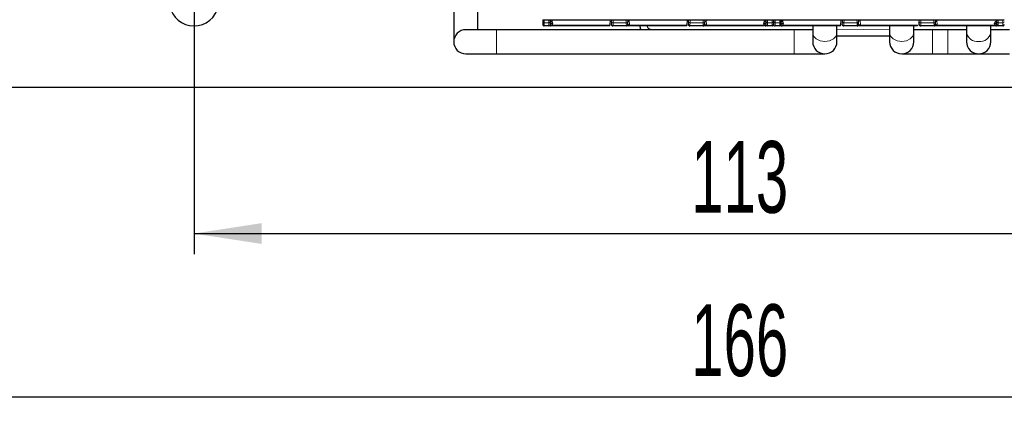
# Model space of a CAD drawing. Header units: millimetres. Extents: x 5 to 418, y 2 to 292.
# Tile 3 of 43: x 62 to 110, y 66 to 85. Entities that reach past the tile are written whole.
import ezdxf

# ---------------------------------------------------------------- set-up
doc = ezdxf.new("R2010")
doc.units = ezdxf.units.MM
doc.layers.add('SLD-0', color=7, linetype='Continuous')
doc.styles.add('SLDTEXTSTYLE0', font='TXT', dxfattribs={"width": 0.605})
doc.dimstyles.new('SLDDIMSTYLE0', dxfattribs={"dimtxt": 3.5, "dimasz": 3.302, "dimexe": 0, "dimexo": 0.0625, "dimgap": 0.875, "dimtad": 1, "dimlfac": 2, "dimrnd": 1e-09, "dimzin": 12, "dimdsep": 46, "dimtxsty": 'SLDTEXTSTYLE0', "dimsah": 1, "dimcen": 0.09, "dimadec": 0, "dimazin": 3, "dimtfac": 1, "dimtofl": 0, "dimtmove": 0, "dimatfit": 3, "dimfxl": 1, "dimfrac": 2, "dimtolj": 1, "dimtzin": 12, "dimarcsym": 0})

# ---------------------------------------------------------------- blocks, each defined once
blk = doc.blocks.new('_D_4')
at = {"layer": 'SLD-0'}
for p, q in [((56.908, 83.964), (56.908, 65.578)), ((139.908, 83.964), (139.908, 65.578)), ((56.908, 66.578), (139.908, 66.578))]:
    blk.add_line(p, q, dxfattribs=at)
for points in [[(56.908, 66.578), (60.21, 66.07), (60.21, 67.086)], [(139.908, 66.578), (136.606, 67.086), (136.606, 66.07)]]:
    blk.add_solid(points, dxfattribs=at)
at = {"layer": 'SLD-0', "insert": (94.398, 71.089), "char_height": 3.5, "attachment_point": 1, "style": 'SLDTEXTSTYLE0'}
blk.add_mtext('166', dxfattribs=at)
blk = doc.blocks.new('_D_6')
at = {"layer": 'SLD-0', "color": 7}
for p, q in [((70.158, 85.864), (70.158, 73.539)), ((126.658, 85.864), (126.658, 73.539)), ((70.158, 74.539), (126.658, 74.539))]:
    blk.add_line(p, q, dxfattribs=at)
for points in [[(70.158, 74.539), (73.46, 74.031), (73.46, 75.047)], [(126.658, 74.539), (123.356, 75.047), (123.356, 74.031)]]:
    blk.add_solid(points, dxfattribs=at)
at = {"layer": 'SLD-0', "color": 7, "insert": (94.398, 79.05), "char_height": 3.5, "attachment_point": 1, "style": 'SLDTEXTSTYLE0'}
blk.add_mtext('113', dxfattribs=at)
blk = doc.blocks.new('SW_CENTERMARKSYMBOL_0')
at = {"layer": 'SLD-0', "color": 0}
for p, q in [((0, 1.5), (0, 2.7)), ((0, 0), (0, 1.5)), ((-1.5, 0), (-2.7, 0)), ((0, 0), (-1.5, 0)), ((0, 0), (0, -1.5)), ((0, 0), (1.5, 0)), ((1.5, 0), (2.7, 0)), ((0, -1.5), (0, -2.7))]:
    blk.add_line(p, q, dxfattribs=at)
blk = doc.blocks.new('SW_CENTERMARKSYMBOL_5')
at = {"layer": 'SLD-0', "color": 0}
for p, q in [((0, 1.5), (0, 2.7)), ((0, 0), (0, 1.5)), ((-1.5, 0), (-2.7, 0)), ((0, 0), (-1.5, 0)), ((0, 0), (0, -1.5)), ((0, 0), (1.5, 0)), ((1.5, 0), (2.7, 0)), ((0, -1.5), (0, -2.7))]:
    blk.add_line(p, q, dxfattribs=at)

msp = doc.modelspace()

# ---------------------------------------------------------------- linework, layer by layer
at = {"color": 7, "linetype": 'Continuous', "lineweight": 25}
for p, q in [((82.8185, 85.389), (82.8185, 83.889)), ((83.9985, 84.479), (83.9985, 85.389)), ((87.1585, 84.9664), (98.4085, 84.9664)), ((87.1585, 84.9664), (87.1585, 84.8635)), ((87.5335, 84.8635), (87.5335, 84.9664)), ((90.5127, 84.8674), (90.5179, 84.9664)), ((91.2991, 84.9664), (91.3043, 84.8674)), ((94.2627, 84.8674), (94.2679, 84.9664)), ((95.0491, 84.9664), (95.0543, 84.8674)), ((98.0335, 84.9664), (98.0335, 84.8635)), ((98.4085, 84.9664), (109.6585, 84.9664)), ((98.4085, 84.9664), (98.4085, 84.8635)), ((98.7835, 84.8635), (98.7835, 84.9664)), ((101.7627, 84.8674), (101.7679, 84.9664)), ((102.5491, 84.9664), (102.5543, 84.8674)), ((105.5127, 84.8674), (105.5179, 84.9664)), ((106.2991, 84.9664), (106.3043, 84.8674)), ((109.2835, 84.9664), (109.2835, 84.8635)), ((87.4585, 84.664), (87.2335, 84.664)), ((90.4269, 84.664), (87.6085, 84.664)), ((87.6335, 84.789), (87.6335, 84.764)), ((90.5113, 84.7338), (90.5063, 84.745)), ((90.5068, 84.7288), (90.5174, 84.7091)), ((91.2359, 84.664), (90.5811, 84.664)), ((94.1769, 84.664), (91.39, 84.664)), ((94.2613, 84.7338), (94.2563, 84.745)), ((94.2568, 84.7288), (94.2674, 84.7091)), ((94.9859, 84.664), (94.3311, 84.664)), ((97.9585, 84.664), (95.14, 84.664)), ((97.9335, 84.764), (97.9335, 84.789)), ((98.3335, 84.664), (98.1085, 84.664)), ((98.7085, 84.664), (98.4835, 84.664)), ((101.6769, 84.664), (98.8585, 84.664)), ((98.8835, 84.789), (98.8835, 84.764)), ((100.3185, 84.664), (100.3185, 84.327)), ((101.4985, 84.327), (101.4985, 84.664)), ((101.7613, 84.7338), (101.7563, 84.745)), ((101.7568, 84.7288), (101.7674, 84.7091)), ((102.4859, 84.664), (101.8311, 84.664)), ((105.4269, 84.664), (102.64, 84.664)), ((104.0685, 84.664), (104.0685, 84.327)), ((105.2485, 84.327), (105.2485, 84.664)), ((105.5113, 84.7338), (105.5063, 84.745)), ((105.5068, 84.7288), (105.5174, 84.7091)), ((106.2359, 84.664), (105.5811, 84.664)), ((109.2085, 84.664), (106.39, 84.664)), ((107.8185, 84.664), (107.8185, 84.327)), ((108.9985, 84.327), (108.9985, 84.664)), ((109.1835, 84.764), (109.1835, 84.789)), ((109.5835, 84.664), (109.3585, 84.664)), ((84.9085, 84.479), (83.4085, 84.479)), ((99.4085, 84.479), (84.9085, 84.479)), ((100.3185, 84.479), (99.4085, 84.479)), ((100.3185, 84.327), (100.3185, 83.889)), ((101.4985, 83.889), (101.4985, 84.327)), ((104.0685, 84.164), (101.4985, 84.164)), ((104.0685, 84.327), (104.0685, 83.889)), ((106.1585, 84.479), (105.2485, 84.479)), ((105.2485, 83.889), (105.2485, 84.327)), ((106.9085, 84.479), (106.1585, 84.479)), ((107.8185, 84.479), (106.9085, 84.479)), ((107.8185, 84.327), (107.8185, 83.889)), ((109.9085, 84.479), (108.9985, 84.479)), ((108.9985, 83.889), (108.9985, 84.327)), ((83.4085, 83.299), (84.9085, 83.299)), ((84.9085, 83.299), (99.4085, 83.299)), ((99.4085, 83.299), (100.9085, 83.299)), ((104.6585, 83.299), (106.1585, 83.299)), ((106.1585, 83.299), (106.9085, 83.299)), ((106.9085, 83.299), (108.4085, 83.299)), ((108.4085, 83.299), (109.9085, 83.299)), ((142.9085, 81.664), (53.9085, 81.664))]:
    msp.add_line(p, q, dxfattribs=at)
at = {"color": 7, "linetype": 'Continuous', "lineweight": 18}
for p, q in [((87.2335, 84.8104), (87.2335, 84.9664)), ((87.4585, 84.8104), (87.4585, 84.9664)), ((87.6085, 84.9664), (87.6085, 84.8551)), ((90.4408, 84.9664), (90.4269, 84.7015)), ((90.5876, 84.8104), (90.5958, 84.9664)), ((91.2212, 84.9664), (91.2294, 84.8104)), ((91.39, 84.7015), (91.3761, 84.9664)), ((94.1908, 84.9664), (94.1769, 84.7015)), ((94.3376, 84.8104), (94.3458, 84.9664)), ((94.9712, 84.9664), (94.9794, 84.8104)), ((95.14, 84.7015), (95.1261, 84.9664)), ((97.9585, 84.805), (97.9585, 84.9664)), ((98.1085, 84.9664), (98.1085, 84.8104)), ((98.3335, 84.9664), (98.3335, 84.8104)), ((98.4835, 84.8104), (98.4835, 84.9664)), ((98.7085, 84.8104), (98.7085, 84.9664)), ((98.8585, 84.9664), (98.8585, 84.8551)), ((101.6908, 84.9664), (101.6769, 84.7015)), ((101.8376, 84.8104), (101.8458, 84.9664)), ((102.4712, 84.9664), (102.4794, 84.8104)), ((102.64, 84.7015), (102.6261, 84.9664)), ((105.5876, 84.8104), (105.5958, 84.9664)), ((106.2212, 84.9664), (106.2294, 84.8104)), ((106.39, 84.7015), (106.3761, 84.9664)), ((109.3585, 84.9664), (109.3585, 84.8104)), ((109.5835, 84.9664), (109.5835, 84.8104)), ((87.4585, 84.8104), (87.2335, 84.8104)), ((87.2335, 84.664), (87.2335, 84.8104)), ((87.4585, 84.664), (87.4585, 84.8104)), ((87.5335, 84.664), (87.5335, 84.739)), ((87.5585, 84.789), (87.5585, 84.764)), ((87.5585, 84.789), (87.6335, 84.789)), ((87.6335, 84.764), (87.5585, 84.764)), ((87.6085, 84.664), (87.6085, 84.6978)), ((90.4269, 84.7015), (87.6115, 84.7015)), ((90.4269, 84.664), (90.4269, 84.7015)), ((91.2294, 84.8104), (90.5876, 84.8104)), ((94.1769, 84.7015), (91.39, 84.7015)), ((92.4042, 84.5079), (95.3559, 84.479)), ((92.4042, 84.5079), (92.4042, 84.479)), ((94.1769, 84.664), (94.1769, 84.7015)), ((94.9794, 84.8104), (94.3376, 84.8104)), ((97.9554, 84.7015), (95.14, 84.7015)), ((97.9335, 84.789), (98.0085, 84.789)), ((98.0085, 84.764), (97.9335, 84.764)), ((97.9585, 84.664), (97.9585, 84.6978)), ((98.0085, 84.764), (98.0085, 84.789)), ((98.3335, 84.8104), (98.1085, 84.8104)), ((98.1085, 84.8104), (98.1085, 84.664)), ((98.3335, 84.8104), (98.3335, 84.664)), ((98.7085, 84.8104), (98.4835, 84.8104)), ((98.4835, 84.664), (98.4835, 84.8104)), ((98.7085, 84.664), (98.7085, 84.8104)), ((98.7835, 84.664), (98.7835, 84.739)), ((98.8085, 84.789), (98.8085, 84.764)), ((98.8085, 84.789), (98.8835, 84.789)), ((98.8835, 84.764), (98.8085, 84.764)), ((98.8585, 84.664), (98.8585, 84.6978)), ((101.6769, 84.7015), (98.8615, 84.7015)), ((101.4985, 84.4794), (104.0685, 84.5046)), ((101.6769, 84.664), (101.6769, 84.7015)), ((102.4794, 84.8104), (101.8376, 84.8104)), ((105.4269, 84.7015), (102.64, 84.7015)), ((105.4269, 84.664), (105.4269, 84.7015)), ((106.2294, 84.8104), (105.5876, 84.8104)), ((109.2054, 84.7015), (106.39, 84.7015)), ((109.1835, 84.789), (109.2585, 84.789)), ((109.2585, 84.764), (109.1835, 84.764)), ((109.2085, 84.664), (109.2085, 84.6978)), ((109.2585, 84.764), (109.2585, 84.789)), ((109.5835, 84.8104), (109.3585, 84.8104)), ((109.3585, 84.8104), (109.3585, 84.664)), ((109.5835, 84.8104), (109.5835, 84.664)), ((84.9085, 84.479), (84.9085, 83.299)), ((99.4085, 84.479), (99.4085, 83.299)), ((106.1585, 83.889), (106.1585, 84.479)), ((106.9085, 83.889), (106.9085, 84.479)), ((106.1585, 83.299), (106.1585, 83.889)), ((106.9085, 83.299), (106.9085, 83.889))]:
    msp.add_line(p, q, dxfattribs=at)
at = {"color": 7, "linetype": 'Continuous', "lineweight": 18, "flags": 128}
for points in [[(100.3185, 84.327), (100.3634, 84.1671), (100.4913, 84.0316), (100.6827, 83.941), (100.9085, 83.9092), (101.1343, 83.941), (101.3257, 84.0316), (101.4536, 84.1671), (101.4985, 84.327)], [(104.0685, 84.327), (104.1134, 84.1671), (104.2413, 84.0316), (104.4327, 83.941), (104.6585, 83.9092), (104.8843, 83.941), (105.0757, 84.0316), (105.2036, 84.1671), (105.2485, 84.327)]]:
    msp.add_lwpolyline(points, dxfattribs=at)
at = {"color": 7, "linetype": 'Continuous', "lineweight": 25}
for centre, radius, start, end in [((70.1585, 85.864), 1.2, 190.04646, 349.19308), ((87.2335, 84.739), 0.075, 179.99727, 270), ((87.4585, 84.739), 0.075, 270, 0), ((87.5335, 84.789), 0.1, 360, 90), ((87.5335, 84.764), 0.1, 270, 360), ((98.0335, 84.789), 0.1, 90, 180), ((98.0335, 84.764), 0.1, 180, 270), ((98.1085, 84.739), 0.075, 180, 270), ((98.3335, 84.739), 0.075, 270, 0.00023), ((98.4835, 84.739), 0.075, 179.99727, 270), ((98.7085, 84.739), 0.075, 270, 0), ((98.7835, 84.789), 0.1, 360, 90), ((98.7835, 84.764), 0.1, 270, 360), ((109.2835, 84.789), 0.1, 90, 180), ((109.2835, 84.764), 0.1, 180, 270), ((109.3585, 84.739), 0.075, 180, 270), ((109.5835, 84.739), 0.075, 270, 0.00023), ((83.4085, 83.889), 0.59, 90, 270), ((100.9085, 83.889), 0.59, 180, 0), ((104.6585, 83.889), 0.59, 180, 0), ((108.4085, 83.889), 0.59, 180, 270), ((108.4085, 83.889), 0.59, 270, 0)]:
    msp.add_arc(centre, radius, start, end, dxfattribs=at)
at = {"color": 7, "linetype": 'Continuous', "lineweight": 18}
for centre, radius, start, end in [((87.2241, 84.8767), 0.067, 191.42175, 278.04947), ((87.4679, 84.8767), 0.067, 261.95023, 348.57971), ((92.1674, 91.9018), 7.2425, 267.95105, 270.67242), ((98.0335, 84.789), 0.025, 90, 180), ((98.0991, 84.8767), 0.067, 191.42175, 278.04947), ((98.3429, 84.8767), 0.067, 261.95053, 348.57825), ((98.4741, 84.8767), 0.067, 191.42175, 278.04947), ((98.7179, 84.8767), 0.067, 261.95023, 348.57971), ((109.2835, 84.789), 0.025, 90, 180), ((109.3491, 84.8767), 0.067, 191.42175, 278.04947), ((109.5929, 84.8767), 0.067, 261.95053, 348.57825), ((108.3349, 84.4309), 0.5268, 191.37508, 278.02711), ((108.482, 84.4309), 0.5268, 261.97289, 348.62492)]:
    msp.add_arc(centre, radius, start, end, dxfattribs=at)
at = {"color": 7, "linetype": 'Continuous', "lineweight": 25}
for points in [[(87.1585, 84.8635), (87.1585, 84.8278), (87.1585, 84.7564), (87.1585, 84.7448), (87.1585, 84.739)], [(87.5335, 84.739), (87.5335, 84.7448), (87.5335, 84.7564), (87.5335, 84.8278), (87.5335, 84.8635)], [(90.5811, 84.664), (90.576, 84.6643), (90.5659, 84.6649), (90.5513, 84.6696), (90.5379, 84.677), (90.5263, 84.687), (90.5169, 84.6991), (90.5103, 84.7128), (90.5063, 84.7277), (90.5062, 84.7378), (90.5062, 84.7429)], [(91.39, 84.664), (91.39, 84.6645), (91.39, 84.6655), (91.39, 84.6734), (91.39, 84.6852), (91.39, 84.6961), (91.39, 84.7015)], [(94.3311, 84.664), (94.326, 84.6643), (94.3159, 84.6649), (94.3013, 84.6696), (94.2879, 84.677), (94.2763, 84.687), (94.2669, 84.6991), (94.2603, 84.7128), (94.2563, 84.7277), (94.2562, 84.7378), (94.2562, 84.7429)], [(95.14, 84.664), (95.14, 84.6645), (95.14, 84.6655), (95.14, 84.6734), (95.14, 84.6852), (95.14, 84.6961), (95.14, 84.7015)], [(98.0335, 84.8635), (98.0335, 84.8278), (98.0335, 84.7564), (98.0335, 84.7448), (98.0335, 84.739)], [(98.4085, 84.8635), (98.4085, 84.8278), (98.4085, 84.7564), (98.4085, 84.7448), (98.4085, 84.739)], [(98.7835, 84.739), (98.7835, 84.7448), (98.7835, 84.7564), (98.7835, 84.8278), (98.7835, 84.8635)], [(101.8311, 84.664), (101.826, 84.6643), (101.8159, 84.6649), (101.8013, 84.6696), (101.7879, 84.677), (101.7763, 84.687), (101.7669, 84.6991), (101.7603, 84.7128), (101.7563, 84.7277), (101.7562, 84.7378), (101.7562, 84.7429)], [(102.64, 84.664), (102.64, 84.6645), (102.64, 84.6655), (102.64, 84.6734), (102.64, 84.6852), (102.64, 84.6961), (102.64, 84.7015)], [(105.5811, 84.664), (105.576, 84.6643), (105.5659, 84.6649), (105.5513, 84.6696), (105.5379, 84.677), (105.5263, 84.687), (105.5169, 84.6991), (105.5103, 84.7128), (105.5063, 84.7277), (105.5062, 84.7378), (105.5062, 84.7429)], [(106.39, 84.664), (106.39, 84.6645), (106.39, 84.6655), (106.39, 84.6734), (106.39, 84.6852), (106.39, 84.6961), (106.39, 84.7015)], [(109.2835, 84.8635), (109.2835, 84.8278), (109.2835, 84.7564), (109.2835, 84.7448), (109.2835, 84.739)]]:
    msp.add_open_spline(points, degree=3, dxfattribs=at)
for points, knots in [([(87.5335, 84.664), (87.5236, 84.664), (87.5039, 84.664), (87.4794, 84.664), (87.4615, 84.664), (87.4595, 84.664), (87.4585, 84.664)], [0, 0, 0, 0, 0.2491266, 0.4998627, 0.7491353, 1, 1, 1, 1]), ([(90.507, 84.7591), (90.5072, 84.7629), (90.5078, 84.7742), (90.5107, 84.8301), (90.5127, 84.8674)], [0, 0, 0, 0, 0.333907, 1, 1, 1, 1]), ([(90.5104, 84.7165), (90.5137, 84.7093), (90.5203, 84.6948), (90.5382, 84.6786), (90.5591, 84.6682), (90.574, 84.667), (90.5812, 84.6664)], [0, 0, 0, 0, 0.2557902, 0.5159196, 0.767511, 1, 1, 1, 1]), ([(91.2358, 84.6664), (91.2387, 84.6665), (91.2447, 84.6668), (91.257, 84.6698), (91.2793, 84.6816), (91.2968, 84.7122), (91.3053, 84.767), (91.3041, 84.8247), (91.3035, 84.8574)], [0, 0, 0, 0, 0.0247371, 0.0518118, 0.1183571, 0.317804, 0.6125796, 1, 1, 1, 1]), ([(91.39, 84.664), (91.3787, 84.664), (91.3557, 84.664), (91.324, 84.664), (91.2957, 84.664), (91.266, 84.664), (91.241, 84.664), (91.2375, 84.664), (91.2359, 84.664)], [0, 0, 0, 0, 0.1301456, 0.2646137, 0.3919831, 0.5265773, 0.7730368, 1, 1, 1, 1]), ([(91.9451, 84.479), (91.9422, 84.4852), (91.9314, 84.5093), (91.9226, 84.544), (91.9133, 84.5902), (91.9091, 84.627), (91.9086, 84.6547), (91.9085, 84.664)], [0, 0, 0, 0, 0.1083946, 0.4169831, 0.561985, 0.8534324, 1, 1, 1, 1]), ([(94.257, 84.7591), (94.2572, 84.7629), (94.2578, 84.7742), (94.2607, 84.8301), (94.2627, 84.8674)], [0, 0, 0, 0, 0.333907, 1, 1, 1, 1]), ([(94.2604, 84.7165), (94.2637, 84.7093), (94.2703, 84.6948), (94.2882, 84.6786), (94.3091, 84.6682), (94.324, 84.667), (94.3312, 84.6664)], [0, 0, 0, 0, 0.2557902, 0.5159196, 0.767511, 1, 1, 1, 1]), ([(94.9858, 84.6664), (94.9887, 84.6665), (94.9947, 84.6668), (95.007, 84.6698), (95.0293, 84.6816), (95.0468, 84.7122), (95.0553, 84.767), (95.0541, 84.8247), (95.0535, 84.8574)], [0, 0, 0, 0, 0.02473711, 0.05181179, 0.11835707, 0.31780395, 0.61257959, 1, 1, 1, 1]), ([(95.14, 84.664), (95.1287, 84.664), (95.1057, 84.664), (95.074, 84.664), (95.0457, 84.664), (95.016, 84.664), (94.991, 84.664), (94.9875, 84.664), (94.9859, 84.664)], [0, 0, 0, 0, 0.1301456, 0.2646137, 0.3919831, 0.5265773, 0.7730368, 1, 1, 1, 1]), ([(98.0335, 84.739), (98.0335, 84.7296), (98.0335, 84.715), (98.0335, 84.6976), (98.0335, 84.6856), (98.0335, 84.6759), (98.0335, 84.6665), (98.0335, 84.665), (98.0335, 84.664)], [0, 0, 0, 0, 0.2394567, 0.3683606, 0.5, 0.6316394, 0.7605433, 1, 1, 1, 1]), ([(98.1085, 84.664), (98.1075, 84.664), (98.1054, 84.664), (98.0877, 84.664), (98.0632, 84.664), (98.0434, 84.664), (98.0335, 84.664)], [0, 0, 0, 0, 0.2491265, 0.4998627, 0.7491353, 1, 1, 1, 1]), ([(98.7835, 84.664), (98.7736, 84.664), (98.7539, 84.664), (98.7294, 84.664), (98.7115, 84.664), (98.7095, 84.664), (98.7085, 84.664)], [0, 0, 0, 0, 0.24912655, 0.49986267, 0.74913526, 1, 1, 1, 1]), ([(101.757, 84.7591), (101.7572, 84.7629), (101.7578, 84.7742), (101.7607, 84.8301), (101.7627, 84.8674)], [0, 0, 0, 0, 0.333907, 1, 1, 1, 1]), ([(101.7604, 84.7165), (101.7637, 84.7093), (101.7703, 84.6948), (101.7882, 84.6786), (101.8091, 84.6682), (101.824, 84.667), (101.8312, 84.6664)], [0, 0, 0, 0, 0.25579022, 0.5159196, 0.76751101, 1, 1, 1, 1]), ([(102.4858, 84.6664), (102.4887, 84.6665), (102.4947, 84.6668), (102.507, 84.6698), (102.5293, 84.6816), (102.5468, 84.7122), (102.5553, 84.767), (102.5541, 84.8247), (102.5535, 84.8574)], [0, 0, 0, 0, 0.0247371, 0.0518118, 0.1183571, 0.317804, 0.6125796, 1, 1, 1, 1]), ([(102.64, 84.664), (102.6287, 84.664), (102.6057, 84.664), (102.574, 84.664), (102.5457, 84.664), (102.516, 84.664), (102.491, 84.664), (102.4875, 84.664), (102.4859, 84.664)], [0, 0, 0, 0, 0.1301456, 0.2646137, 0.3919831, 0.5265773, 0.7730368, 1, 1, 1, 1]), ([(105.507, 84.7591), (105.5072, 84.7629), (105.5078, 84.7742), (105.5107, 84.8301), (105.5127, 84.8674)], [0, 0, 0, 0, 0.333907, 1, 1, 1, 1]), ([(105.5104, 84.7165), (105.5137, 84.7093), (105.5203, 84.6948), (105.5382, 84.6786), (105.5591, 84.6682), (105.574, 84.667), (105.5812, 84.6664)], [0, 0, 0, 0, 0.2557902, 0.5159196, 0.767511, 1, 1, 1, 1]), ([(106.2358, 84.6664), (106.2387, 84.6665), (106.2447, 84.6668), (106.257, 84.6698), (106.2793, 84.6816), (106.2968, 84.7122), (106.3053, 84.767), (106.3041, 84.8247), (106.3035, 84.8574)], [0, 0, 0, 0, 0.02473711, 0.05181179, 0.11835707, 0.31780395, 0.61257959, 1, 1, 1, 1]), ([(106.39, 84.664), (106.3787, 84.664), (106.3557, 84.664), (106.324, 84.664), (106.2957, 84.664), (106.266, 84.664), (106.241, 84.664), (106.2375, 84.664), (106.2359, 84.664)], [0, 0, 0, 0, 0.1301456, 0.2646137, 0.3919831, 0.5265773, 0.7730368, 1, 1, 1, 1]), ([(109.2835, 84.739), (109.2835, 84.7296), (109.2835, 84.715), (109.2835, 84.6976), (109.2835, 84.6856), (109.2835, 84.6759), (109.2835, 84.6665), (109.2835, 84.665), (109.2835, 84.664)], [0, 0, 0, 0, 0.2394567, 0.3683606, 0.5, 0.6316394, 0.7605433, 1, 1, 1, 1]), ([(109.3585, 84.664), (109.3575, 84.664), (109.3554, 84.664), (109.3377, 84.664), (109.3132, 84.664), (109.2934, 84.664), (109.2835, 84.664)], [0, 0, 0, 0, 0.2491265, 0.4998627, 0.7491353, 1, 1, 1, 1])]:
    msp.add_open_spline(points, degree=3, knots=knots, dxfattribs=at)
at = {"color": 7, "linetype": 'Continuous', "lineweight": 18}
for points, knots in [([(87.5335, 84.814), (87.5368, 84.8136), (87.5433, 84.8129), (87.5502, 84.808), (87.5544, 84.8031), (87.5576, 84.7973), (87.5581, 84.7923), (87.5585, 84.789)], [0, 0, 0, 0, 0.24917314, 0.49899075, 0.624116, 0.74605874, 1, 1, 1, 1]), ([(87.5585, 84.764), (87.5581, 84.7607), (87.5574, 84.7542), (87.5525, 84.7473), (87.5476, 84.743), (87.5418, 84.7398), (87.5368, 84.7393), (87.5335, 84.739)], [0, 0, 0, 0, 0.2491731, 0.4989908, 0.624116, 0.7460587, 1, 1, 1, 1]), ([(90.5876, 84.8104), (90.5866, 84.7879), (90.5846, 84.7433), (90.5819, 84.6816), (90.5814, 84.671), (90.5811, 84.664)], [0, 0, 0, 0, 0.2609473, 0.5149579, 1, 1, 1, 1]), ([(91.2359, 84.664), (91.2356, 84.671), (91.2351, 84.6816), (91.2323, 84.7434), (91.2304, 84.7879), (91.2294, 84.8104)], [0, 0, 0, 0, 0.4851976, 0.7391696, 1, 1, 1, 1]), ([(91.39, 84.7015), (91.3848, 84.7019), (91.3737, 84.7027), (91.3579, 84.7061), (91.3429, 84.7109), (91.3289, 84.7177), (91.3151, 84.729), (91.3124, 84.7376), (91.3108, 84.7429)], [0, 0, 0, 0, 0.1003675, 0.2126608, 0.3407508, 0.4872618, 0.6792886, 1, 1, 1, 1]), ([(92.2524, 84.6599), (92.2533, 84.6488), (92.2554, 84.6207), (92.274, 84.5783), (92.3083, 84.5399), (92.3534, 84.5135), (92.3873, 84.5098), (92.4042, 84.5079)], [0, 0, 0, 0, 0.1406569, 0.3555038, 0.5710329, 0.7861716, 1, 1, 1, 1]), ([(94.3376, 84.8104), (94.3366, 84.7879), (94.3346, 84.7433), (94.3319, 84.6816), (94.3314, 84.671), (94.3311, 84.664)], [0, 0, 0, 0, 0.26094732, 0.5149579, 1, 1, 1, 1]), ([(94.9859, 84.664), (94.9856, 84.671), (94.9851, 84.6816), (94.9823, 84.7434), (94.9804, 84.7879), (94.9794, 84.8104)], [0, 0, 0, 0, 0.4851977, 0.7391696, 1, 1, 1, 1]), ([(95.14, 84.7015), (95.1348, 84.7019), (95.1237, 84.7027), (95.1079, 84.7061), (95.0929, 84.7109), (95.0789, 84.7177), (95.0651, 84.729), (95.0624, 84.7376), (95.0608, 84.7429)], [0, 0, 0, 0, 0.1003675, 0.2126608, 0.3407508, 0.4872618, 0.6792886, 1, 1, 1, 1]), ([(98.0335, 84.739), (98.0302, 84.7393), (98.0237, 84.7401), (98.0167, 84.745), (98.0125, 84.7499), (98.0093, 84.7557), (98.0088, 84.7606), (98.0085, 84.764)], [0, 0, 0, 0, 0.2491731, 0.4989908, 0.624116, 0.7460587, 1, 1, 1, 1]), ([(98.7835, 84.814), (98.7868, 84.8136), (98.7933, 84.8129), (98.8002, 84.808), (98.8044, 84.8031), (98.8076, 84.7973), (98.8081, 84.7923), (98.8085, 84.789)], [0, 0, 0, 0, 0.2491731, 0.4989908, 0.624116, 0.7460587, 1, 1, 1, 1]), ([(98.8085, 84.764), (98.8081, 84.7607), (98.8074, 84.7542), (98.8025, 84.7473), (98.7976, 84.743), (98.7918, 84.7398), (98.7868, 84.7393), (98.7835, 84.739)], [0, 0, 0, 0, 0.2491731, 0.4989908, 0.624116, 0.7460587, 1, 1, 1, 1]), ([(101.8376, 84.8104), (101.8366, 84.7879), (101.8346, 84.7433), (101.8319, 84.6816), (101.8314, 84.671), (101.8311, 84.664)], [0, 0, 0, 0, 0.2609473, 0.5149579, 1, 1, 1, 1]), ([(102.4859, 84.664), (102.4856, 84.671), (102.4851, 84.6816), (102.4823, 84.7434), (102.4804, 84.7879), (102.4794, 84.8104)], [0, 0, 0, 0, 0.4851976, 0.7391696, 1, 1, 1, 1]), ([(102.64, 84.7015), (102.6348, 84.7019), (102.6237, 84.7027), (102.6079, 84.7061), (102.5929, 84.7109), (102.5789, 84.7177), (102.5651, 84.729), (102.5624, 84.7376), (102.5608, 84.7429)], [0, 0, 0, 0, 0.1003675, 0.2126608, 0.3407508, 0.4872618, 0.6792886, 1, 1, 1, 1]), ([(105.5876, 84.8104), (105.5866, 84.7879), (105.5846, 84.7433), (105.5819, 84.6816), (105.5814, 84.671), (105.5811, 84.664)], [0, 0, 0, 0, 0.26094732, 0.5149579, 1, 1, 1, 1]), ([(106.2359, 84.664), (106.2356, 84.671), (106.2351, 84.6816), (106.2323, 84.7434), (106.2304, 84.7879), (106.2294, 84.8104)], [0, 0, 0, 0, 0.4851977, 0.7391696, 1, 1, 1, 1]), ([(106.39, 84.7015), (106.3848, 84.7019), (106.3737, 84.7027), (106.3579, 84.7061), (106.3429, 84.7109), (106.3289, 84.7177), (106.3151, 84.729), (106.3124, 84.7376), (106.3108, 84.7429)], [0, 0, 0, 0, 0.1003675, 0.2126608, 0.3407508, 0.4872618, 0.6792886, 1, 1, 1, 1]), ([(109.2835, 84.739), (109.2802, 84.7393), (109.2737, 84.7401), (109.2667, 84.745), (109.2625, 84.7499), (109.2593, 84.7557), (109.2588, 84.7606), (109.2585, 84.764)], [0, 0, 0, 0, 0.2491731, 0.4989908, 0.624116, 0.7460587, 1, 1, 1, 1])]:
    msp.add_open_spline(points, degree=3, knots=knots, dxfattribs=at)
for points in [[(90.5876, 84.8104), (90.5826, 84.8108), (90.5725, 84.8114), (90.5581, 84.8151), (90.5448, 84.8206), (90.5333, 84.8278), (90.5239, 84.8365), (90.5171, 84.8463), (90.513, 84.8567), (90.5128, 84.8638), (90.5127, 84.8674)], [(91.3043, 84.8674), (91.3042, 84.8638), (91.3039, 84.8567), (91.2998, 84.8463), (91.2931, 84.8365), (91.2837, 84.8278), (91.2722, 84.8206), (91.2589, 84.8151), (91.2444, 84.8114), (91.2344, 84.8108), (91.2294, 84.8104)], [(94.3376, 84.8104), (94.3326, 84.8108), (94.3225, 84.8114), (94.3081, 84.8151), (94.2948, 84.8206), (94.2833, 84.8278), (94.2739, 84.8365), (94.2671, 84.8463), (94.263, 84.8567), (94.2628, 84.8638), (94.2627, 84.8674)], [(95.0543, 84.8674), (95.0542, 84.8638), (95.0539, 84.8567), (95.0498, 84.8463), (95.0431, 84.8365), (95.0337, 84.8278), (95.0222, 84.8206), (95.0089, 84.8151), (94.9944, 84.8114), (94.9844, 84.8108), (94.9794, 84.8104)], [(101.8376, 84.8104), (101.8326, 84.8108), (101.8225, 84.8114), (101.8081, 84.8151), (101.7948, 84.8206), (101.7833, 84.8278), (101.7739, 84.8365), (101.7671, 84.8463), (101.763, 84.8567), (101.7628, 84.8638), (101.7627, 84.8674)], [(102.5543, 84.8674), (102.5542, 84.8638), (102.5539, 84.8567), (102.5498, 84.8463), (102.5431, 84.8365), (102.5337, 84.8278), (102.5222, 84.8206), (102.5089, 84.8151), (102.4944, 84.8114), (102.4844, 84.8108), (102.4794, 84.8104)], [(105.5876, 84.8104), (105.5826, 84.8108), (105.5725, 84.8114), (105.5581, 84.8151), (105.5448, 84.8206), (105.5333, 84.8278), (105.5239, 84.8365), (105.5171, 84.8463), (105.513, 84.8567), (105.5128, 84.8638), (105.5127, 84.8674)], [(106.3043, 84.8674), (106.3042, 84.8638), (106.3039, 84.8567), (106.2998, 84.8463), (106.2931, 84.8365), (106.2837, 84.8278), (106.2722, 84.8206), (106.2589, 84.8151), (106.2444, 84.8114), (106.2344, 84.8108), (106.2294, 84.8104)]]:
    msp.add_open_spline(points, degree=3, dxfattribs=at)

# ---------------------------------------------------------------- block references
at = {"layer": 'SLD-0'}
for name in ['SW_CENTERMARKSYMBOL_0', 'SW_CENTERMARKSYMBOL_5']:
    msp.add_blockref(name, (70.1585, 86.664), dxfattribs=at)

# ---------------------------------------------------------------- dimensions: what is measured, and where the dimension line sits
at = {"layer": 'SLD-0', "color": 7}
dim = msp.add_linear_dim(base=(126.6585, 74.5385), p1=(70.1585, 85.864), p2=(126.6585, 85.864), dimstyle='SLDDIMSTYLE0', dxfattribs=at)
dim.commit()
dim.dimension.update_dxf_attribs({"geometry": '_D_6', "text_midpoint": (98.4085, 74.5385), "dimtype": 160})
at = {"layer": 'SLD-0'}
dim = msp.add_linear_dim(base=(139.9085, 66.5777), p1=(56.9085, 83.964), p2=(139.9085, 83.964), dimstyle='SLDDIMSTYLE0', dxfattribs=at)
dim.commit()
dim.dimension.update_dxf_attribs({"geometry": '_D_4', "text_midpoint": (98.4085, 66.5777), "dimtype": 160})

doc.saveas('drawing.dxf')
